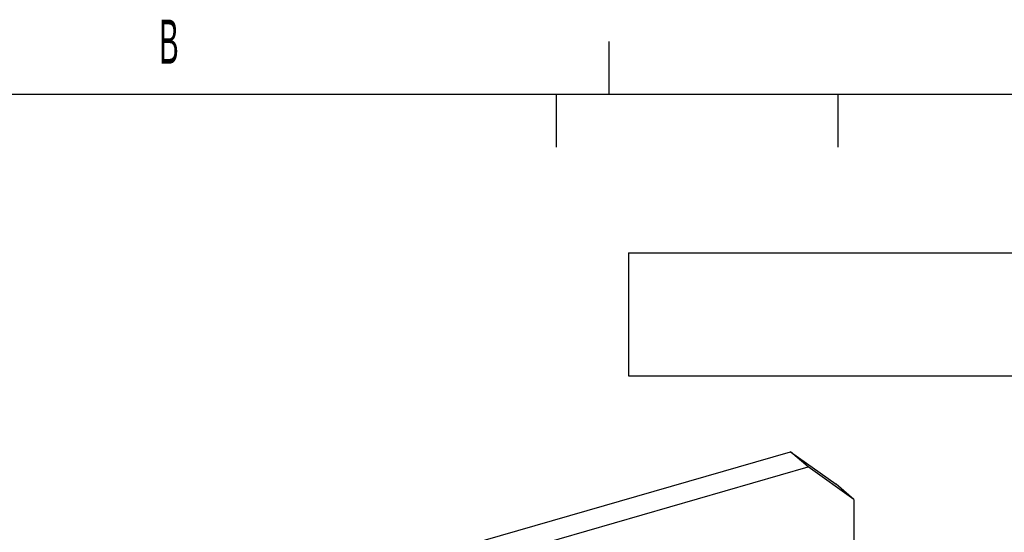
# Model space of a CAD drawing. Header units: millimetres. Extents: x 0 to 419, y -5 to 296.
# Tile 25 of 26: x 332 to 387, y 267 to 296. Entities that reach past the tile are written whole.
import ezdxf

# ---------------------------------------------------------------- set-up
doc = ezdxf.new("R2010")
doc.units = ezdxf.units.MM
doc.header["$LTSCALE"] = 23.1
doc.layers.get('0').update_dxf_attribs({"linetype": 'CONTINUOUS'})
doc.styles.get("Standard").update_dxf_attribs({"font": 'txt', "width": 0.5})
doc.styles.add('TEXTSTYLE_2', font='txt', dxfattribs={"width": 0.5})

msp = doc.modelspace()

# ---------------------------------------------------------------- linework, layer by layer
at = {"color": 2, "linetype": 'Continuous'}
for p, q in [((365, 292), (365, 295)), ((362, 292), (362, 289)), ((378, 292), (378, 289))]:
    msp.add_line(p, q, dxfattribs=at)
at = {"color": 7, "linetype": 'Continuous'}
for p, q in [((415, 292), (20, 292)), ((366.1, 283), (411, 283)), ((366.1, 283), (366.1, 276)), ((366.1, 276), (411, 276)), ((376.3031, 270.8181), (375.3031, 271.6841)), ((336.466, 259.3181), (376.3031, 270.8181)), ((378.9012, 268.97), (376.3031, 270.8181)), ((378.9012, 268.97), (377.9012, 269.836)), ((378.9012, 268.97), (378.9012, 255.9796))]:
    msp.add_line(p, q, dxfattribs=at)
at = {"color": 3, "linetype": 'Continuous'}
for p, q in [((335.466, 260.1841), (375.3031, 271.6841)), ((375.3031, 271.6841), (377.9012, 269.836))]:
    msp.add_line(p, q, dxfattribs=at)

# ---------------------------------------------------------------- texts
at = {"color": 2, "linetype": 'Continuous', "insert": (340, 296.25), "char_height": 2.5, "width": 1.25, "attachment_point": 2, "line_spacing_factor": 0.9}
msp.add_mtext('B', dxfattribs=at)
at = {"color": 7, "linetype": 'Continuous', "insert": (409.2496, 281.474), "char_height": 4, "width": 62.226562, "attachment_point": 3, "line_spacing_factor": 0.9, "style": 'TEXTSTYLE_2'}
msp.add_mtext('CONFIDENTIAL', dxfattribs=at)

doc.saveas('drawing.dxf')
